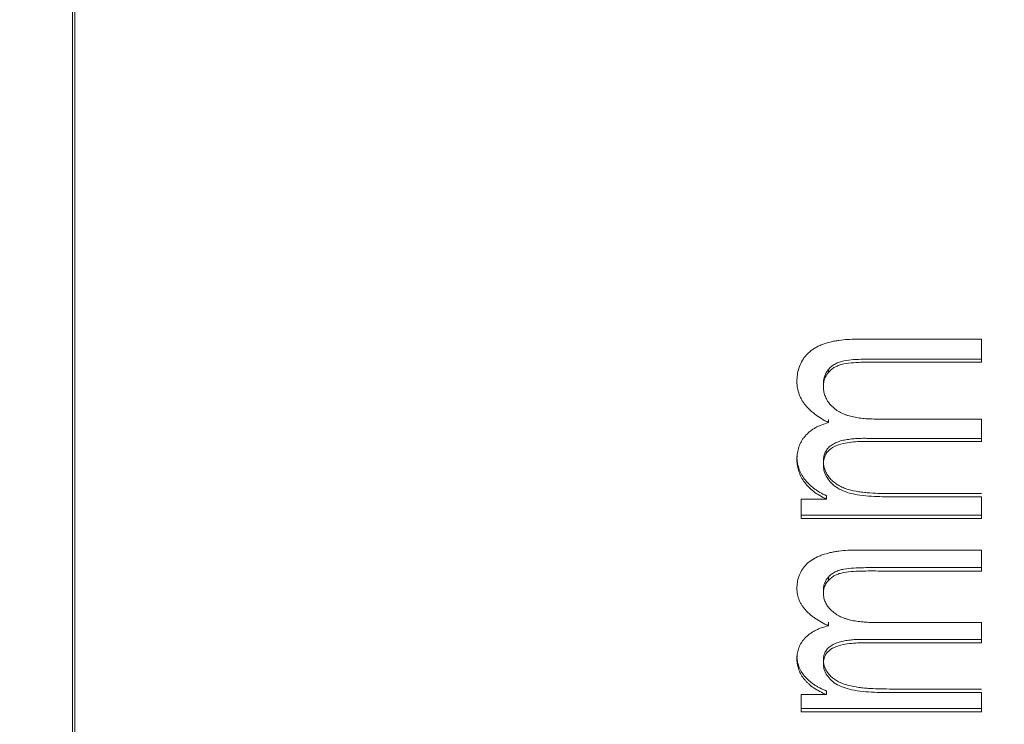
# Model space of a CAD drawing. Header units: millimetres. Extents: x 2024 to 2227, y -140 to -14.
# Tile 6 of 12: x 2117.44 to 2128.12, y -105.52 to -97.89. Entities that reach past the tile are written whole.
import ezdxf

# ---------------------------------------------------------------- set-up
doc = ezdxf.new("R2010")
doc.units = ezdxf.units.MM
doc.header["$LTSCALE"] = 0.03
doc.layers.get('0').update_dxf_attribs({"lineweight": 15})
doc.layers.add('1', color=7, linetype='Continuous', true_color=0xffffff)
doc.layers.add('5', color=7, linetype='Continuous', true_color=0xffffff)
doc.styles.get("Standard").update_dxf_attribs({"font": 'Roboto-Regular.ttf', "width": 0.85})
doc.dimstyles.new('1', dxfattribs={"dimscale": 20, "dimtxt": 0.18, "dimasz": 0.18, "dimexe": 0.18, "dimexo": 0.0625, "dimgap": 0.09, "dimtad": 1, "dimdsep": 46, "dimtxsty": 'Standard', "dimblk": 'OPEN30', "dimcen": 0.09, "dimadec": 0, "dimazin": 0, "dimtfac": 1, "dimtmove": 0, "dimatfit": 3, "dimldrblk": 'OPEN30', "dimfxl": 1, "dimtolj": 1, "dimtzin": 0, "dimarcsym": 0})

# ---------------------------------------------------------------- blocks, each defined once
blk = doc.blocks.new('_Open30')
at = {"color": 0, "linetype": 'ByBlock', "lineweight": -2}
for p, q in [((-1, 0.2679), (0, 0)), ((0, 0), (-1, -0.2679)), ((0, 0), (-1, 0))]:
    blk.add_line(p, q, dxfattribs=at)
blk = doc.blocks.new('*D9')
at = {"color": 0, "lineweight": -2}
for p, q in [((2055.605, -81.807), (2055.605, -133.293)), ((2179.54, -119.605), (2179.54, -133.293)), ((2059.205, -129.693), (2175.94, -129.693))]:
    blk.add_line(p, q, dxfattribs=at)
at = {"layer": 'Defpoints', "color": 0}
for p in [(2055.605, -80.557), (2179.54, -118.355), (2179.54, -129.693)]:
    blk.add_point(p, dxfattribs=at)
at = {"color": 0, "linetype": 'ByBlock', "lineweight": -2, "xscale": 3.6, "yscale": 3.6, "zscale": 3.6, "rotation": 180}
blk.add_blockref('_Open30', (2055.605, -129.693), dxfattribs=at)
at = {"color": 0, "linetype": 'ByBlock', "lineweight": -2, "xscale": 3.6, "yscale": 3.6, "zscale": 3.6}
blk.add_blockref('_Open30', (2179.54, -129.693), dxfattribs=at)
at = {"color": 0, "lineweight": 18, "insert": (2117.573, -125.281), "char_height": 3.6, "attachment_point": 5}
blk.add_mtext('\\A1;{\\A1;123.93 %%p 0.2 (\\C7;W.D. INF\\C256;)}', dxfattribs=at)

msp = doc.modelspace()

# ---------------------------------------------------------------- linework, layer by layer
at = {"layer": '1', "color": 7, "linetype": 'Continuous', "lineweight": 18}
msp.add_line((2118.015, -80.56), (2118.015, -112.56), dxfattribs=at)
at = {"layer": '5', "color": 7, "linetype": 'Continuous', "lineweight": 18}
for p, q in [((2118.041, -112.507), (2118.041, -64.931)), ((2127.871, -101.599), (2127.871, -101.35)), ((2126.212, -101.712), (2126.212, -101.679)), ((2126.213, -102.254), (2126.213, -102.22)), ((2127.871, -102.459), (2127.871, -102.216)), ((2125.915, -103.083), (2125.915, -103.292)), ((2126.19, -103.083), (2125.915, -103.083)), ((2126.19, -103.083), (2126.19, -103.047)), ((2127.871, -103.292), (2127.871, -103.058)), ((2127.871, -103.257), (2125.915, -103.257)), ((2125.915, -103.292), (2127.871, -103.292)), ((2127.871, -103.863), (2127.871, -103.636)), ((2126.212, -103.965), (2126.212, -103.928)), ((2126.213, -104.456), (2126.213, -104.419)), ((2127.871, -104.641), (2127.871, -104.422)), ((2126.19, -105.203), (2126.19, -105.164)), ((2125.915, -105.203), (2125.915, -105.391)), ((2126.19, -105.203), (2125.915, -105.203)), ((2127.871, -105.391), (2127.871, -105.18)), ((2127.871, -105.352), (2125.915, -105.352)), ((2125.915, -105.391), (2127.871, -105.391))]:
    msp.add_line(p, q, dxfattribs=at)
for points, knots in [([(2127.871, -101.35), (2127.613, -101.35), (2127.356, -101.35), (2127.034, -101.35), (2126.969, -101.35), (2126.84, -101.35), (2126.776, -101.35), (2126.679, -101.35), (2126.647, -101.35), (2126.583, -101.35), (2126.55, -101.35), (2126.486, -101.35), (2126.454, -101.351), (2126.39, -101.355), (2126.358, -101.358), (2126.311, -101.365), (2126.295, -101.368), (2126.264, -101.373), (2126.248, -101.377), (2126.202, -101.388), (2126.172, -101.397), (2126.129, -101.414), (2126.115, -101.42), (2126.095, -101.43), (2126.088, -101.434), (2126.075, -101.441), (2126.043, -101.46), (2126.009, -101.486), (2125.984, -101.51), (2125.975, -101.52), (2125.97, -101.525), (2125.957, -101.54), (2125.949, -101.551), (2125.926, -101.583), (2125.914, -101.606), (2125.894, -101.652), (2125.887, -101.676), (2125.876, -101.723), (2125.873, -101.747), (2125.87, -101.795), (2125.87, -101.82), (2125.874, -101.867), (2125.878, -101.891), (2125.891, -101.938), (2125.9, -101.961), (2125.916, -101.994), (2125.922, -102.006), (2125.936, -102.028), (2125.957, -102.06), (2125.991, -102.099), (2126.022, -102.127), (2126.043, -102.145), (2126.054, -102.154), (2126.11, -102.197), (2126.16, -102.227), (2126.213, -102.254)], [0, 0, 0, 0, 0.25, 0.25, 0.3125, 0.3125, 0.375, 0.375, 0.40625, 0.40625, 0.4375, 0.4375, 0.46875, 0.46875, 0.5, 0.5, 0.515625, 0.515625, 0.53125, 0.53125, 0.5625, 0.5625, 0.578125, 0.578125, 0.585937, 0.585937, 0.59375, 0.625, 0.632812, 0.632812, 0.640625, 0.640625, 0.65625, 0.65625, 0.6875, 0.6875, 0.71875, 0.71875, 0.75, 0.75, 0.78125, 0.78125, 0.8125, 0.8125, 0.84375, 0.84375, 0.859375, 0.859375, 0.875, 0.90625, 0.921875, 0.921875, 0.9375, 0.9375, 1, 1, 1, 1]), ([(2127.871, -101.566), (2127.587, -101.566), (2127.231, -101.566), (2126.876, -101.566), (2126.734, -101.566), (2126.663, -101.566), (2126.556, -101.567), (2126.521, -101.569), (2126.45, -101.574), (2126.415, -101.578), (2126.372, -101.586), (2126.364, -101.588), (2126.347, -101.593), (2126.339, -101.595), (2126.314, -101.604), (2126.298, -101.611), (2126.277, -101.623), (2126.27, -101.627), (2126.257, -101.636), (2126.25, -101.641), (2126.232, -101.656), (2126.222, -101.667), (2126.212, -101.679)], [0, 0, 0, 0, 0.5, 0.625, 0.625, 0.75, 0.75, 0.8125, 0.8125, 0.875, 0.875, 0.890625, 0.890625, 0.90625, 0.90625, 0.9375, 0.9375, 0.953125, 0.953125, 0.96875, 0.96875, 1, 1, 1, 1]), ([(2126.212, -101.712), (2126.221, -101.7), (2126.232, -101.69), (2126.25, -101.674), (2126.256, -101.67), (2126.269, -101.661), (2126.276, -101.656), (2126.298, -101.644), (2126.313, -101.637), (2126.337, -101.629), (2126.345, -101.626), (2126.362, -101.621), (2126.371, -101.619), (2126.414, -101.611), (2126.449, -101.607), (2126.52, -101.602), (2126.555, -101.6), (2126.662, -101.599), (2126.733, -101.599), (2126.875, -101.599), (2127.231, -101.599), (2127.586, -101.599), (2127.871, -101.599)], [0, 0, 0, 0, 0.03125, 0.03125, 0.046875, 0.046875, 0.0625, 0.0625, 0.09375, 0.09375, 0.109375, 0.109375, 0.125, 0.125, 0.1875, 0.1875, 0.25, 0.25, 0.375, 0.375, 0.5, 1, 1, 1, 1]), ([(2126.212, -101.679), (2126.194, -101.7), (2126.174, -101.735), (2126.16, -101.786), (2126.157, -101.821), (2126.158, -101.843), (2126.159, -101.85)], [0, 0, 0, 0, 0.442871, 0.664306, 0.885741, 1, 1, 1, 1]), ([(2127.871, -102.216), (2127.688, -102.216), (2127.505, -102.216), (2127.23, -102.216), (2127.138, -102.216), (2127.001, -102.216), (2126.955, -102.216), (2126.864, -102.216), (2126.818, -102.216), (2126.749, -102.216), (2126.726, -102.216), (2126.681, -102.215), (2126.658, -102.214), (2126.612, -102.212), (2126.59, -102.209), (2126.545, -102.204), (2126.501, -102.197), (2126.458, -102.187), (2126.425, -102.178), (2126.415, -102.175), (2126.394, -102.167), (2126.384, -102.164), (2126.354, -102.151), (2126.335, -102.141), (2126.309, -102.125), (2126.301, -102.119), (2126.284, -102.107), (2126.277, -102.101), (2126.254, -102.082), (2126.241, -102.068), (2126.223, -102.046), (2126.217, -102.039), (2126.206, -102.024), (2126.201, -102.016), (2126.188, -101.993), (2126.18, -101.977), (2126.169, -101.944), (2126.164, -101.927), (2126.159, -101.893), (2126.158, -101.876), (2126.158, -101.85), (2126.158, -101.842), (2126.16, -101.825), (2126.162, -101.816), (2126.167, -101.791), (2126.173, -101.774), (2126.189, -101.742), (2126.199, -101.726), (2126.212, -101.712)], [0, 0, 0, 0, 0.25, 0.25, 0.375, 0.375, 0.4375, 0.4375, 0.5, 0.5, 0.53125, 0.53125, 0.5625, 0.5625, 0.59375, 0.59375, 0.625, 0.65625, 0.65625, 0.671875, 0.671875, 0.6875, 0.6875, 0.71875, 0.71875, 0.734375, 0.734375, 0.75, 0.75, 0.78125, 0.78125, 0.796875, 0.796875, 0.8125, 0.8125, 0.84375, 0.84375, 0.875, 0.875, 0.90625, 0.90625, 0.921875, 0.921875, 0.9375, 0.9375, 0.96875, 0.96875, 1, 1, 1, 1]), ([(2126.213, -102.254), (2126.185, -102.261), (2126.159, -102.27), (2126.12, -102.286), (2126.107, -102.291), (2126.083, -102.303), (2126.071, -102.31), (2126.049, -102.323), (2126.038, -102.33), (2126.017, -102.345), (2126.007, -102.353), (2125.979, -102.378), (2125.962, -102.396), (2125.94, -102.423), (2125.934, -102.433), (2125.921, -102.452), (2125.916, -102.462), (2125.901, -102.492), (2125.893, -102.513), (2125.881, -102.554), (2125.877, -102.575), (2125.873, -102.607), (2125.872, -102.617), (2125.871, -102.638), (2125.871, -102.649), (2125.871, -102.68), (2125.872, -102.701), (2125.878, -102.733), (2125.88, -102.743), (2125.885, -102.764), (2125.888, -102.774), (2125.898, -102.805), (2125.907, -102.825), (2125.927, -102.864), (2125.939, -102.883), (2125.96, -102.91), (2125.968, -102.919), (2125.983, -102.937), (2125.991, -102.946), (2126.017, -102.971), (2126.035, -102.987), (2126.075, -103.018), (2126.096, -103.032), (2126.141, -103.059), (2126.165, -103.071), (2126.19, -103.083)], [0, 0, 0, 0, 0.0625, 0.0625, 0.09375, 0.09375, 0.125, 0.125, 0.15625, 0.15625, 0.1875, 0.1875, 0.25, 0.25, 0.28125, 0.28125, 0.3125, 0.3125, 0.375, 0.375, 0.4375, 0.4375, 0.46875, 0.46875, 0.5, 0.5, 0.5625, 0.5625, 0.59375, 0.59375, 0.625, 0.625, 0.6875, 0.6875, 0.75, 0.75, 0.78125, 0.78125, 0.8125, 0.8125, 0.875, 0.875, 0.9375, 0.9375, 1, 1, 1, 1]), ([(2127.871, -102.425), (2127.544, -102.425), (2127.217, -102.425), (2126.808, -102.425), (2126.727, -102.425), (2126.624, -102.425), (2126.604, -102.424), (2126.563, -102.425), (2126.543, -102.425), (2126.502, -102.428), (2126.482, -102.429), (2126.442, -102.434), (2126.422, -102.437), (2126.383, -102.444), (2126.363, -102.448), (2126.325, -102.459), (2126.307, -102.466), (2126.281, -102.478), (2126.272, -102.482), (2126.256, -102.491), (2126.241, -102.501), (2126.227, -102.512), (2126.215, -102.523), (2126.209, -102.529), (2126.193, -102.549), (2126.185, -102.562), (2126.175, -102.583), (2126.172, -102.59), (2126.167, -102.605), (2126.165, -102.612), (2126.161, -102.634), (2126.159, -102.648), (2126.158, -102.678), (2126.158, -102.692), (2126.161, -102.722), (2126.164, -102.736), (2126.173, -102.764), (2126.179, -102.779), (2126.192, -102.806), (2126.208, -102.833), (2126.228, -102.858), (2126.245, -102.876), (2126.251, -102.882), (2126.264, -102.894), (2126.271, -102.899), (2126.291, -102.915), (2126.306, -102.925), (2126.337, -102.943), (2126.354, -102.951), (2126.38, -102.963), (2126.389, -102.966), (2126.407, -102.973), (2126.416, -102.976), (2126.463, -102.99), (2126.502, -102.998), (2126.562, -103.006), (2126.582, -103.009), (2126.622, -103.013), (2126.642, -103.015), (2126.702, -103.019), (2126.742, -103.021), (2126.823, -103.022), (2126.863, -103.022), (2126.924, -103.022), (2126.944, -103.022), (2126.984, -103.022), (2127.004, -103.022), (2127.065, -103.022), (2127.105, -103.022), (2127.226, -103.022), (2127.307, -103.022), (2127.548, -103.022), (2127.71, -103.022), (2127.871, -103.022)], [0, 0, 0, 0, 0.25, 0.25, 0.3125, 0.3125, 0.328125, 0.328125, 0.34375, 0.34375, 0.359375, 0.359375, 0.375, 0.375, 0.390625, 0.390625, 0.40625, 0.40625, 0.414063, 0.414063, 0.421875, 0.429688, 0.429688, 0.4375, 0.4375, 0.453125, 0.453125, 0.460938, 0.460938, 0.46875, 0.46875, 0.484375, 0.484375, 0.5, 0.5, 0.515625, 0.515625, 0.53125, 0.53125, 0.546875, 0.5625, 0.5625, 0.570313, 0.570313, 0.578125, 0.578125, 0.59375, 0.59375, 0.609375, 0.609375, 0.617188, 0.617188, 0.625, 0.625, 0.65625, 0.65625, 0.671875, 0.671875, 0.6875, 0.6875, 0.71875, 0.71875, 0.75, 0.75, 0.765625, 0.765625, 0.78125, 0.78125, 0.8125, 0.8125, 0.875, 0.875, 1, 1, 1, 1]), ([(2127.871, -103.058), (2127.745, -103.058), (2127.555, -103.058), (2127.303, -103.058), (2127.123, -103.058), (2126.967, -103.057), (2126.828, -103.058), (2126.701, -103.055), (2126.576, -103.045), (2126.461, -103.026), (2126.368, -102.996), (2126.29, -102.953), (2126.229, -102.898), (2126.188, -102.839), (2126.166, -102.784), (2126.157, -102.734), (2126.158, -102.681), (2126.169, -102.622), (2126.204, -102.561), (2126.272, -102.511), (2126.36, -102.481), (2126.456, -102.465), (2126.543, -102.459), (2126.628, -102.459), (2126.714, -102.459), (2126.826, -102.459), (2126.977, -102.459), (2127.174, -102.459), (2127.476, -102.459), (2127.713, -102.459), (2127.871, -102.459)], [0, 0, 0, 0, 0.0625, 0.09375, 0.125, 0.151042, 0.171875, 0.192708, 0.21875, 0.25, 0.28125, 0.3125, 0.34375, 0.375, 0.401042, 0.421875, 0.442708, 0.46875, 0.510417, 0.552083, 0.59375, 0.625, 0.651042, 0.671875, 0.692708, 0.71875, 0.760417, 0.8125, 0.875, 1, 1, 1, 1]), ([(2126.19, -103.047), (2126.165, -103.036), (2126.141, -103.024), (2126.107, -103.004), (2126.096, -102.997), (2126.075, -102.982), (2126.065, -102.975), (2126.035, -102.952), (2126.017, -102.936), (2125.983, -102.902), (2125.967, -102.884), (2125.939, -102.848), (2125.927, -102.829), (2125.906, -102.79), (2125.898, -102.77), (2125.888, -102.739), (2125.885, -102.729), (2125.88, -102.708), (2125.877, -102.698), (2125.872, -102.667), (2125.871, -102.646), (2125.871, -102.624), (2125.871, -102.623), (2125.871, -102.622)], [0, 0, 0, 0, 0.124425, 0.124425, 0.186637, 0.186637, 0.248849, 0.248849, 0.373274, 0.373274, 0.497698, 0.497698, 0.622123, 0.622123, 0.746547, 0.746547, 0.808759, 0.808759, 0.870972, 0.870972, 0.995396, 0.995396, 1, 1, 1, 1]), ([(2127.871, -103.636), (2127.613, -103.636), (2127.356, -103.636), (2127.034, -103.636), (2126.969, -103.636), (2126.84, -103.636), (2126.776, -103.636), (2126.679, -103.636), (2126.647, -103.636), (2126.583, -103.636), (2126.55, -103.636), (2126.486, -103.636), (2126.454, -103.637), (2126.39, -103.64), (2126.358, -103.643), (2126.311, -103.649), (2126.295, -103.652), (2126.264, -103.657), (2126.248, -103.66), (2126.202, -103.671), (2126.172, -103.679), (2126.129, -103.694), (2126.115, -103.7), (2126.095, -103.709), (2126.088, -103.712), (2126.075, -103.719), (2126.043, -103.736), (2126.009, -103.759), (2125.984, -103.781), (2125.975, -103.79), (2125.97, -103.795), (2125.957, -103.809), (2125.949, -103.819), (2125.926, -103.848), (2125.914, -103.868), (2125.894, -103.911), (2125.887, -103.932), (2125.876, -103.975), (2125.873, -103.997), (2125.87, -104.041), (2125.87, -104.063), (2125.874, -104.106), (2125.878, -104.128), (2125.891, -104.17), (2125.9, -104.191), (2125.916, -104.221), (2125.922, -104.232), (2125.936, -104.251), (2125.957, -104.28), (2125.991, -104.316), (2126.022, -104.342), (2126.043, -104.358), (2126.054, -104.366), (2126.11, -104.405), (2126.16, -104.432), (2126.213, -104.456)], [0, 0, 0, 0, 0.25, 0.25, 0.3125, 0.3125, 0.375, 0.375, 0.40625, 0.40625, 0.4375, 0.4375, 0.46875, 0.46875, 0.5, 0.5, 0.515625, 0.515625, 0.53125, 0.53125, 0.5625, 0.5625, 0.578125, 0.578125, 0.585937, 0.585937, 0.59375, 0.625, 0.632812, 0.632812, 0.640625, 0.640625, 0.65625, 0.65625, 0.6875, 0.6875, 0.71875, 0.71875, 0.75, 0.75, 0.78125, 0.78125, 0.8125, 0.8125, 0.84375, 0.84375, 0.859375, 0.859375, 0.875, 0.90625, 0.921875, 0.921875, 0.9375, 0.9375, 1, 1, 1, 1]), ([(2127.871, -103.826), (2127.587, -103.826), (2127.231, -103.826), (2126.876, -103.826), (2126.734, -103.826), (2126.663, -103.826), (2126.556, -103.827), (2126.521, -103.828), (2126.45, -103.833), (2126.415, -103.836), (2126.372, -103.844), (2126.364, -103.846), (2126.347, -103.85), (2126.339, -103.852), (2126.314, -103.86), (2126.298, -103.866), (2126.277, -103.877), (2126.27, -103.881), (2126.257, -103.89), (2126.25, -103.894), (2126.232, -103.908), (2126.222, -103.918), (2126.212, -103.928)], [0, 0, 0, 0, 0.5, 0.625, 0.625, 0.75, 0.75, 0.8125, 0.8125, 0.875, 0.875, 0.890625, 0.890625, 0.90625, 0.90625, 0.9375, 0.9375, 0.953125, 0.953125, 0.96875, 0.96875, 1, 1, 1, 1]), ([(2126.212, -103.965), (2126.221, -103.954), (2126.232, -103.945), (2126.25, -103.931), (2126.256, -103.927), (2126.269, -103.918), (2126.276, -103.914), (2126.298, -103.903), (2126.313, -103.897), (2126.337, -103.889), (2126.345, -103.887), (2126.362, -103.883), (2126.371, -103.881), (2126.414, -103.873), (2126.449, -103.87), (2126.52, -103.865), (2126.555, -103.864), (2126.662, -103.862), (2126.733, -103.863), (2126.875, -103.863), (2127.231, -103.863), (2127.586, -103.863), (2127.871, -103.863)], [0, 0, 0, 0, 0.03125, 0.03125, 0.046875, 0.046875, 0.0625, 0.0625, 0.09375, 0.09375, 0.109375, 0.109375, 0.125, 0.125, 0.1875, 0.1875, 0.25, 0.25, 0.375, 0.375, 0.5, 1, 1, 1, 1]), ([(2126.212, -103.928), (2126.194, -103.948), (2126.174, -103.979), (2126.16, -104.026), (2126.157, -104.058), (2126.158, -104.077), (2126.159, -104.084)], [0, 0, 0, 0, 0.44287, 0.664305, 0.88574, 1, 1, 1, 1]), ([(2127.871, -104.422), (2127.688, -104.422), (2127.505, -104.422), (2127.23, -104.422), (2127.138, -104.422), (2127.001, -104.422), (2126.955, -104.422), (2126.864, -104.422), (2126.818, -104.422), (2126.749, -104.422), (2126.726, -104.422), (2126.681, -104.421), (2126.658, -104.42), (2126.612, -104.418), (2126.59, -104.416), (2126.545, -104.411), (2126.501, -104.405), (2126.458, -104.396), (2126.425, -104.388), (2126.415, -104.385), (2126.394, -104.378), (2126.384, -104.375), (2126.354, -104.363), (2126.335, -104.354), (2126.309, -104.34), (2126.301, -104.334), (2126.284, -104.323), (2126.277, -104.318), (2126.254, -104.3), (2126.241, -104.288), (2126.223, -104.268), (2126.217, -104.262), (2126.206, -104.248), (2126.201, -104.241), (2126.188, -104.22), (2126.18, -104.205), (2126.169, -104.176), (2126.164, -104.16), (2126.159, -104.129), (2126.158, -104.114), (2126.158, -104.091), (2126.158, -104.083), (2126.16, -104.067), (2126.162, -104.06), (2126.167, -104.037), (2126.173, -104.022), (2126.189, -103.992), (2126.199, -103.978), (2126.212, -103.965)], [0, 0, 0, 0, 0.25, 0.25, 0.375, 0.375, 0.4375, 0.4375, 0.5, 0.5, 0.53125, 0.53125, 0.5625, 0.5625, 0.59375, 0.59375, 0.625, 0.65625, 0.65625, 0.671875, 0.671875, 0.6875, 0.6875, 0.71875, 0.71875, 0.734375, 0.734375, 0.75, 0.75, 0.78125, 0.78125, 0.796875, 0.796875, 0.8125, 0.8125, 0.84375, 0.84375, 0.875, 0.875, 0.90625, 0.90625, 0.921875, 0.921875, 0.9375, 0.9375, 0.96875, 0.96875, 1, 1, 1, 1]), ([(2126.213, -104.456), (2126.185, -104.463), (2126.159, -104.471), (2126.12, -104.485), (2126.107, -104.49), (2126.083, -104.501), (2126.071, -104.507), (2126.049, -104.519), (2126.038, -104.525), (2126.017, -104.539), (2126.007, -104.546), (2125.979, -104.568), (2125.962, -104.584), (2125.94, -104.609), (2125.934, -104.618), (2125.921, -104.635), (2125.916, -104.644), (2125.901, -104.671), (2125.893, -104.69), (2125.881, -104.727), (2125.877, -104.746), (2125.873, -104.774), (2125.872, -104.784), (2125.871, -104.803), (2125.871, -104.813), (2125.871, -104.841), (2125.872, -104.86), (2125.878, -104.888), (2125.88, -104.898), (2125.885, -104.916), (2125.888, -104.926), (2125.898, -104.953), (2125.907, -104.971), (2125.927, -105.006), (2125.939, -105.023), (2125.96, -105.048), (2125.968, -105.056), (2125.983, -105.072), (2125.991, -105.08), (2126.017, -105.103), (2126.035, -105.117), (2126.075, -105.144), (2126.096, -105.157), (2126.141, -105.181), (2126.165, -105.192), (2126.19, -105.203)], [0, 0, 0, 0, 0.0625, 0.0625, 0.09375, 0.09375, 0.125, 0.125, 0.15625, 0.15625, 0.1875, 0.1875, 0.25, 0.25, 0.28125, 0.28125, 0.3125, 0.3125, 0.375, 0.375, 0.4375, 0.4375, 0.46875, 0.46875, 0.5, 0.5, 0.5625, 0.5625, 0.59375, 0.59375, 0.625, 0.625, 0.6875, 0.6875, 0.75, 0.75, 0.78125, 0.78125, 0.8125, 0.8125, 0.875, 0.875, 0.9375, 0.9375, 1, 1, 1, 1]), ([(2127.871, -104.604), (2127.544, -104.604), (2127.217, -104.604), (2126.808, -104.604), (2126.727, -104.604), (2126.624, -104.604), (2126.604, -104.604), (2126.563, -104.604), (2126.543, -104.604), (2126.502, -104.606), (2126.482, -104.608), (2126.442, -104.612), (2126.422, -104.614), (2126.383, -104.621), (2126.363, -104.625), (2126.325, -104.635), (2126.307, -104.641), (2126.281, -104.651), (2126.272, -104.655), (2126.256, -104.664), (2126.241, -104.672), (2126.227, -104.682), (2126.215, -104.693), (2126.209, -104.698), (2126.193, -104.715), (2126.185, -104.728), (2126.175, -104.747), (2126.172, -104.753), (2126.167, -104.766), (2126.165, -104.773), (2126.161, -104.792), (2126.159, -104.805), (2126.158, -104.832), (2126.158, -104.845), (2126.161, -104.871), (2126.164, -104.884), (2126.173, -104.91), (2126.179, -104.923), (2126.192, -104.947), (2126.208, -104.972), (2126.228, -104.994), (2126.245, -105.01), (2126.251, -105.016), (2126.264, -105.026), (2126.271, -105.031), (2126.291, -105.046), (2126.306, -105.054), (2126.337, -105.071), (2126.354, -105.078), (2126.38, -105.088), (2126.389, -105.091), (2126.407, -105.097), (2126.416, -105.1), (2126.463, -105.112), (2126.502, -105.119), (2126.562, -105.127), (2126.582, -105.13), (2126.622, -105.133), (2126.642, -105.135), (2126.702, -105.139), (2126.742, -105.14), (2126.823, -105.142), (2126.863, -105.142), (2126.924, -105.142), (2126.944, -105.142), (2126.984, -105.142), (2127.004, -105.142), (2127.065, -105.142), (2127.105, -105.142), (2127.226, -105.142), (2127.307, -105.142), (2127.548, -105.142), (2127.71, -105.142), (2127.871, -105.142)], [0, 0, 0, 0, 0.25, 0.25, 0.3125, 0.3125, 0.328125, 0.328125, 0.34375, 0.34375, 0.359375, 0.359375, 0.375, 0.375, 0.390625, 0.390625, 0.40625, 0.40625, 0.414063, 0.414063, 0.421875, 0.429688, 0.429688, 0.4375, 0.4375, 0.453125, 0.453125, 0.460938, 0.460938, 0.46875, 0.46875, 0.484375, 0.484375, 0.5, 0.5, 0.515625, 0.515625, 0.53125, 0.53125, 0.546875, 0.5625, 0.5625, 0.570313, 0.570313, 0.578125, 0.578125, 0.59375, 0.59375, 0.609375, 0.609375, 0.617188, 0.617188, 0.625, 0.625, 0.65625, 0.65625, 0.671875, 0.671875, 0.6875, 0.6875, 0.71875, 0.71875, 0.75, 0.75, 0.765625, 0.765625, 0.78125, 0.78125, 0.8125, 0.8125, 0.875, 0.875, 1, 1, 1, 1]), ([(2127.871, -105.18), (2127.745, -105.18), (2127.555, -105.18), (2127.303, -105.18), (2127.123, -105.18), (2126.967, -105.18), (2126.828, -105.181), (2126.701, -105.178), (2126.576, -105.169), (2126.461, -105.152), (2126.368, -105.125), (2126.29, -105.087), (2126.229, -105.037), (2126.188, -104.983), (2126.166, -104.934), (2126.157, -104.889), (2126.158, -104.842), (2126.169, -104.788), (2126.204, -104.733), (2126.272, -104.689), (2126.36, -104.661), (2126.456, -104.647), (2126.543, -104.641), (2126.628, -104.641), (2126.714, -104.641), (2126.826, -104.641), (2126.977, -104.641), (2127.174, -104.641), (2127.476, -104.641), (2127.713, -104.641), (2127.871, -104.641)], [0, 0, 0, 0, 0.0625, 0.09375, 0.125, 0.151042, 0.171875, 0.192708, 0.21875, 0.25, 0.28125, 0.3125, 0.34375, 0.375, 0.401042, 0.421875, 0.442708, 0.46875, 0.510417, 0.552083, 0.59375, 0.625, 0.651042, 0.671875, 0.692708, 0.71875, 0.760417, 0.8125, 0.875, 1, 1, 1, 1]), ([(2126.19, -105.164), (2126.165, -105.154), (2126.141, -105.143), (2126.107, -105.125), (2126.096, -105.119), (2126.075, -105.106), (2126.065, -105.099), (2126.035, -105.079), (2126.017, -105.064), (2125.983, -105.034), (2125.967, -105.018), (2125.939, -104.985), (2125.927, -104.968), (2125.906, -104.933), (2125.898, -104.915), (2125.888, -104.887), (2125.885, -104.878), (2125.88, -104.859), (2125.877, -104.85), (2125.872, -104.822), (2125.871, -104.803), (2125.871, -104.783), (2125.871, -104.783), (2125.871, -104.782)], [0, 0, 0, 0, 0.124425, 0.124425, 0.186637, 0.186637, 0.248849, 0.248849, 0.373274, 0.373274, 0.497699, 0.497699, 0.622123, 0.622123, 0.746548, 0.746548, 0.80876, 0.80876, 0.870973, 0.870973, 0.995397, 0.995397, 1, 1, 1, 1])]:
    msp.add_open_spline(points, degree=3, knots=knots, dxfattribs=at)

# ---------------------------------------------------------------- dimensions: what is measured, and where the dimension line sits
at = {"lineweight": 18}
dim = msp.add_linear_dim(base=(2179.54, -129.693), p1=(2055.605, -80.557), p2=(2179.54, -118.355), text='{\\A1;123.93 %%p 0.2 (\\C7;W.D. INF\\C256;)}', dimstyle='1', override={"dimtxsty": 'Standard', "dimtol": 1, "dimtp": 0.2, "dimtm": 0.2, "dimtdec": 3, "dimtzin": 8}, dxfattribs=at)
dim.commit()
dim.dimension.update_dxf_attribs({"geometry": '*D9', "text_midpoint": (2117.573, -129.693), "dimtype": 160})

doc.saveas('drawing.dxf')
